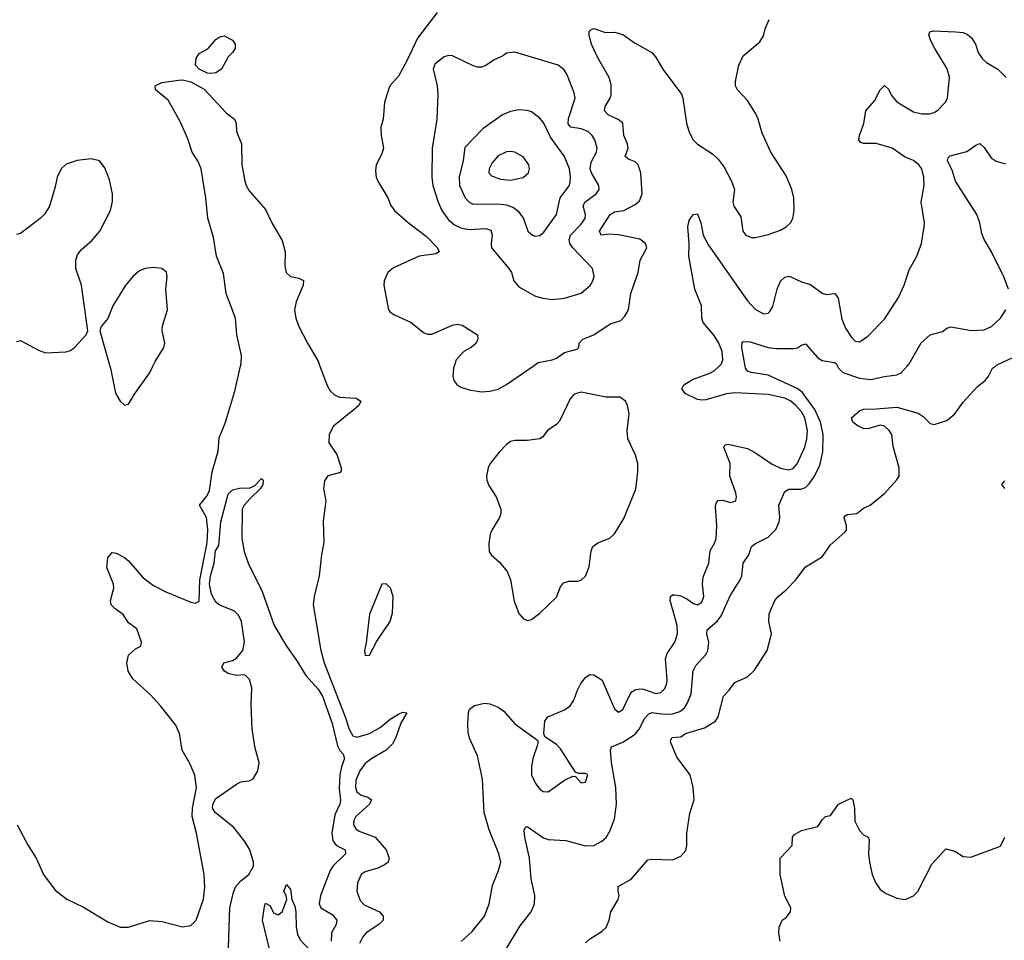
# Model space of a CAD drawing. Header units: inches. Extents: x 1649636 to 1815363, y 506543 to 641975.
# Tile 36 of 256: x 1714525 to 1719268, y 527234 to 531669. Entities that reach past the tile are written whole.
import ezdxf

# ---------------------------------------------------------------- set-up
doc = ezdxf.new("R2010")
doc.units = ezdxf.units.IN
doc.header["$MEASUREMENT"] = 0
doc.layers.add('B7512', color=7, linetype='Continuous')
doc.layers.add('B7513', color=7, linetype='Continuous')

msp = doc.modelspace()

# ---------------------------------------------------------------- linework, layer by layer
at = {"layer": 'B7512', "color": 5}
for points, elevation in [([(1714514, 527790), (1714565.8, 527690), (1714604.4, 527630), (1714640.6, 527550), (1714695.8, 527475.8), (1714751.9, 527431.9), (1714833.5, 527393.5), (1714950, 527322.4), (1715010, 527297.4), (1715050, 527296.5), (1715150, 527329.1), (1715210, 527324), (1715310, 527298.4), (1715350, 527305.5), (1715375.6, 527330), (1715410, 527431), (1715417.8, 527490), (1715413.3, 527550), (1715377.3, 527750), (1715355.4, 527830), (1715357.1, 527870), (1715377, 527970), (1715369.2, 528029.2), (1715344.8, 528084.8), (1715307.4, 528150), (1715294.8, 528230), (1715276.9, 528270), (1715203.8, 528363.8), (1715155.9, 528415.9), (1715070, 528493), (1715047.7, 528530), (1715041.5, 528570), (1715050, 528606.8), (1715082.7, 528637.3), (1715108.7, 528650), (1715112, 528670), (1715090, 528734), (1715050, 528763.7), (1715023.5, 528803.5), (1714985.2, 528830), (1714965.2, 528850), (1714962, 528870), (1714979.6, 528930), (1714976.9, 528950), (1714945.1, 529030), (1714950, 529076), (1714970, 529101), (1714990, 529099.1), (1715030, 529078.3), (1715050, 529061.7), (1715120.2, 528980.2), (1715170, 528942.2), (1715230, 528911.5), (1715350, 528861.7), (1715370, 528857), (1715390, 528867.3), (1715392.7, 528970), (1715428.9, 529148.9), (1715432.1, 529212.1), (1715424.8, 529270), (1715391.6, 529330), (1715426.8, 529373.2), (1715439.2, 529400.8), (1715452, 529490), (1715481.4, 529590), (1715485.9, 529654.1), (1715515.3, 529724.7), (1715561.2, 529878.8), (1715589.2, 530000)], 280), ([(1714959.7, 530000), (1714962.6, 529990), (1714987.4, 529870), (1715010, 529830.6), (1715030, 529810.8), (1715050, 529816), (1715081.1, 529870), (1715150, 529965.5), (1715166.9, 530000)], 320), ([(1715971.1, 530000), (1716005.9, 529905.9), (1716020.1, 529880.1), (1716041.5, 529861.5), (1716066, 529850), (1716145.7, 529845.7), (1716168.9, 529830), (1716158, 529810), (1716136.5, 529790), (1716036.4, 529710), (1716015.3, 529670), (1716014, 529630), (1716053.1, 529573.2), (1716075.1, 529504.9), (1716070, 529487.3), (1716010, 529471.1), (1715993.3, 529446.7), (1715988.7, 529408.7), (1715999.5, 529350), (1715987.2, 529252.8), (1715990.2, 529150), (1715978.2, 529090), (1715968.4, 528990), (1715943.8, 528890), (1715938.6, 528850), (1715975.8, 528630), (1715992.5, 528570), (1716093.3, 528310), (1716112.3, 528250), (1716130, 528218.6), (1716151.5, 528211.5), (1716209.8, 528230), (1716261.5, 528258.5), (1716310, 528298.7), (1716350, 528323.7), (1716370, 528333.1), (1716390.6, 528330), (1716361, 528279), (1716336.6, 528210), (1716320.4, 528179.6), (1716290.1, 528149.9), (1716221.1, 528110), (1716190, 528084.5), (1716163.3, 528050), (1716144.9, 528004.9), (1716142.3, 527970), (1716149.4, 527949.4), (1716170, 527933.5), (1716202.5, 527922.5), (1716220.2, 527910), (1716210.2, 527890), (1716144.7, 527830), (1716135, 527810), (1716133.6, 527790), (1716144.9, 527770), (1716159.8, 527759.8), (1716237.7, 527730), (1716290.1, 527670.1), (1716305, 527630), (1716300.1, 527610), (1716283, 527597), (1716250, 527581.6), (1716190, 527563.1), (1716170, 527550.9), (1716151.9, 527510), (1716148.5, 527470), (1716164.6, 527424.6), (1716184.9, 527404.9), (1716259, 527370), (1716276.1, 527350), (1716276.3, 527330), (1716255, 527310), (1716194.7, 527270), (1716177.7, 527250), (1716161.5, 527218.5)], 280), ([(1716618.1, 530000), (1716614.7, 529990), (1716611.7, 529950), (1716617, 529930), (1716630, 529910.5), (1716650, 529898), (1716690, 529885.3), (1716750, 529876.5), (1716790, 529878.5), (1716830.6, 529889.4), (1716870, 529911.3), (1716997.8, 530000)], 320), ([(1716651.4, 527228.6), (1716704.2, 527275.8), (1716763.4, 527350), (1716786.6, 527410), (1716802.4, 527497.6), (1716832.1, 527570), (1716842, 527610), (1716833.6, 527650), (1716786.4, 527766.4), (1716762.4, 527850), (1716754.8, 528010), (1716730, 528122.7), (1716691.9, 528208.1), (1716686, 528234), (1716683.6, 528276.4), (1716687, 528330), (1716692.3, 528347.7), (1716715.1, 528364.9), (1716764.4, 528375.6), (1716790, 528373.4), (1716830, 528356.5), (1716856.7, 528336.7), (1716910, 528275.8), (1717018.5, 528198.5), (1717022.8, 528190), (1717018, 528170), (1716996.5, 528110), (1716990.3, 528070), (1716990.3, 528030), (1717010, 527988.2), (1717030, 527961.6), (1717047.3, 527950), (1717070.9, 527949.1), (1717150, 528005.5), (1717190, 528024.7), (1717202, 528022), (1717230, 527992), (1717250, 527996), (1717262, 528030), (1717250, 528037.2), (1717216.4, 528036.4), (1717203.1, 528043.1), (1717130, 528155.6), (1717110, 528176.3), (1717054.2, 528214.2), (1717049.3, 528229.3), (1717054, 528290), (1717069.8, 528310.2), (1717150, 528343.9), (1717176.5, 528363.5), (1717194.6, 528390), (1717210, 528435.5), (1717227.7, 528470), (1717250, 528499.5), (1717270, 528514.4), (1717290, 528512.2), (1717330, 528486), (1717390, 528348.7), (1717410, 528332), (1717430, 528345.3), (1717463.4, 528416.6), (1717472.9, 528430), (1717490, 528440.8), (1717510, 528445.7), (1717530, 528442.6), (1717590, 528422.6), (1717612.6, 528427.4), (1717632.8, 528447.2), (1717642.9, 528470), (1717643.9, 528490), (1717635.4, 528590), (1717644.4, 528615.6), (1717681.4, 528670), (1717693.9, 528710), (1717691.2, 528750), (1717658, 528870), (1717659.7, 528890), (1717670, 528897.6), (1717681.5, 528898.5), (1717710, 528893.2), (1717739.1, 528879.1), (1717770, 528856.5), (1717790, 528850.2), (1717810, 528861.7), (1717820.2, 528890), (1717814.5, 528950), (1717817.4, 528982.5), (1717844.8, 529050), (1717851.4, 529110), (1717873.8, 529150), (1717879.8, 529170), (1717883.4, 529230), (1717876, 529324), (1717880.1, 529339.9), (1717890, 529352.4), (1717910, 529353.1), (1717950, 529342.4), (1717974, 529350), (1717977.8, 529370), (1717974.8, 529390), (1717945.7, 529470), (1717948, 529530), (1717916.3, 529610), (1717921.8, 529618.2), (1717937.1, 529622.9), (1718030, 529602.5), (1718070, 529582.5), (1718150, 529527), (1718190, 529507.8), (1718230, 529499.5), (1718250, 529506.3), (1718270, 529529.2), (1718306.2, 529610), (1718315.8, 529650), (1718319.2, 529690), (1718306.9, 529750), (1718290, 529779.1), (1718264.2, 529810), (1718239.1, 529830), (1718210, 529845.3), (1718130, 529863.7), (1717970, 529870.8), (1717930, 529866), (1717830, 529836.8), (1717810, 529835), (1717790, 529839), (1717730, 529867.8), (1717714.7, 529890), (1717724.2, 529910), (1717765.6, 529934.4), (1717850, 529965.7), (1717870, 529977.5), (1717894, 530000)], 280), ([(1716870, 527193.4), (1716936.4, 527303.6), (1716988.2, 527370), (1717004.7, 527410), (1717006.9, 527450), (1716988.6, 527530), (1716981.3, 527630), (1716958.9, 527730), (1716955.6, 527764.4), (1716961.1, 527778.9), (1716970, 527782.4), (1717047.7, 527727.7), (1717070, 527719.2), (1717155, 527715), (1717250.9, 527689.1), (1717290, 527690.2), (1717329.2, 527710.8), (1717350.5, 527729.5), (1717370, 527762.4), (1717390, 527818.4), (1717399.6, 527890), (1717396.7, 527970), (1717375.2, 528090), (1717370.8, 528149.2), (1717374.9, 528165.1), (1717430, 528188.8), (1717490, 528225.9), (1717509.2, 528250.8), (1717536.7, 528303.3), (1717555.3, 528324.7), (1717570, 528331.2), (1717630, 528322.9), (1717670, 528323.9), (1717704.3, 528335.7), (1717726.8, 528353.2), (1717742.3, 528377.7), (1717758.7, 528421.3), (1717768.3, 528531.7), (1717782.5, 528557.5), (1717830.4, 528609.6), (1717840.3, 528630), (1717845, 528670), (1717834.2, 528710), (1717836, 528730), (1717886.8, 528773.2), (1717903.9, 528796.1), (1717947.1, 528892.9), (1717994.6, 528970), (1718003.1, 528990), (1718009.7, 529050), (1718037.3, 529090), (1718049.8, 529130.2), (1718070, 529145.7), (1718130, 529176.2), (1718166.7, 529213.3), (1718183.7, 529250), (1718186.3, 529270), (1718181.5, 529330), (1718210, 529395.5), (1718230, 529407.6), (1718286.9, 529406.9), (1718310, 529415.3), (1718328.1, 529431.9), (1718350, 529464.1), (1718378.7, 529521.3), (1718394, 529586), (1718395.4, 529670), (1718382.5, 529730), (1718354.3, 529790), (1718293.6, 529873.6), (1718270, 529891.6), (1718130, 529955.8), (1718048.3, 529968.3), (1718030, 529975.6), (1718020.4, 529990), (1718018.7, 530000)], 260), ([(1717250, 527222), (1717270, 527239.1), (1717330, 527277.3), (1717350, 527296), (1717364.5, 527330), (1717372, 527370), (1717407, 527430), (1717412.3, 527450), (1717407, 527470), (1717407.9, 527492.1), (1717470, 527528), (1717550, 527620.7), (1717570, 527624.9), (1717670, 527622), (1717710, 527639.1), (1717733.1, 527666.9), (1717738.3, 527690), (1717738, 527750), (1717753.7, 527846.3), (1717774, 527910), (1717769.7, 527970), (1717754.3, 528030), (1717690, 528116), (1717659.3, 528190), (1717660.9, 528199.1), (1717668, 528210), (1717710, 528214), (1717732.7, 528230), (1717822.9, 528257.1), (1717877.3, 528290), (1717890, 528310.7), (1717915.1, 528410), (1717942.2, 528437.8), (1717970, 528475.8), (1718030, 528503), (1718065.1, 528534.9), (1718126, 528630), (1718146.3, 528710), (1718134, 528770), (1718134.3, 528805.7), (1718162, 528870), (1718178, 528890), (1718217.6, 528922.4), (1718263.6, 528970), (1718310, 529032.7), (1718390, 529080.5), (1718430, 529139.3), (1718500.1, 529199.9), (1718507, 529210), (1718507.8, 529230), (1718497, 529270), (1718501, 529279), (1718510, 529284.9), (1718558, 529290), (1718590, 529314.8), (1718622, 529330), (1718692.1, 529387.9), (1718749, 529450), (1718761.2, 529470), (1718760.9, 529510), (1718732.6, 529612.6), (1718726, 529670), (1718713.7, 529690), (1718690, 529710.7), (1718670, 529715), (1718610, 529698.3), (1718590, 529699), (1718563.5, 529710), (1718538.4, 529730), (1718532.3, 529750), (1718570, 529783.6), (1718590, 529792.9), (1718650, 529793.2), (1718750, 529801.9), (1718852.3, 529772.3), (1718877.1, 529757.1), (1718910, 529723.7), (1718930, 529718.7), (1718990, 529738), (1719029.7, 529770), (1719070, 529825.5), (1719138, 529902), (1719175.6, 529930), (1719190, 529948), (1719211.2, 529990), (1719225.1, 530000)], 240), ([(1718464.2, 530000), (1718468.9, 529990), (1718489.5, 529969.5), (1718570, 529941.9), (1718624.2, 529935.8), (1718690, 529950.2), (1718750, 529957.4), (1718770, 529966.7), (1718798.9, 530000)], 260), ([(1715528.9, 527150), (1715537.4, 527390), (1715554.6, 527465.4), (1715566.7, 527493.3), (1715590, 527519.3), (1715629.4, 527550), (1715651.6, 527590), (1715651.8, 527610), (1715633.7, 527670), (1715610, 527709.6), (1715556.5, 527776.5), (1715466.6, 527850), (1715454, 527870), (1715455.6, 527890), (1715470, 527916.9), (1715570, 527985.5), (1715590, 527997.3), (1715630, 528001), (1715650, 528011.3), (1715672.7, 528050), (1715679.5, 528090), (1715659.3, 528159.3), (1715644.8, 528250), (1715640.4, 528370), (1715643.5, 528450), (1715632.3, 528490), (1715610, 528512), (1715570, 528509.8), (1715530, 528518.5), (1715511.6, 528530), (1715498.4, 528550), (1715509, 528570), (1715550, 528581.3), (1715570, 528593.4), (1715600.6, 528630), (1715608.8, 528671.2), (1715593.1, 528770), (1715579.2, 528799.2), (1715559.5, 528819.5), (1715490, 528847.5), (1715470, 528862.3), (1715450, 528901.6), (1715439.2, 528950), (1715444.6, 528990), (1715461.5, 529050), (1715469, 529110), (1715484.6, 529135.4), (1715494.5, 529250), (1715530, 529383), (1715550, 529404.4), (1715590, 529413), (1715630, 529412.4), (1715656.6, 529423.4), (1715690, 529458.8), (1715698.8, 529450), (1715695.8, 529430), (1715686, 529410), (1715636.5, 529363.5), (1715607.3, 529330), (1715597.3, 529310), (1715595.2, 529170), (1715607.2, 529107.2), (1715626.5, 529050), (1715693.6, 528913.7), (1715750.8, 528750), (1715810.2, 528650), (1715860.3, 528580.3), (1715903.3, 528510), (1715962.7, 528442.7), (1715983.3, 528410), (1716030, 528277.8), (1716056.3, 528170), (1716067.3, 528147.3), (1716082.9, 528130), (1716089.4, 528110), (1716075.4, 528070), (1716067.9, 528030), (1716064.5, 527964.5), (1716071, 527909), (1716067, 527890), (1716042.6, 527837.4), (1716029.5, 527749.5), (1716034.1, 527714.1), (1716041, 527701), (1716050.8, 527690.8), (1716092.9, 527670), (1716094.4, 527650), (1716033.2, 527590), (1716020.1, 527570), (1715974.2, 527450), (1715968, 527410), (1715976.5, 527390), (1716030, 527357.1), (1716053.4, 527330), (1716050.2, 527310), (1716027.9, 527270), (1716025.5, 527230)], 260), ([(1719269.3, 529410), (1719256, 529430), (1719270, 529446.8)], 220), ([(1718188, 527230), (1718182, 527270), (1718183.1, 527296.9), (1718198, 527330), (1718216.5, 527343.5), (1718237.2, 527370), (1718239, 527390), (1718210, 527446), (1718188.7, 527550), (1718188, 527630), (1718246, 527690), (1718248, 527730), (1718256.4, 527743.6), (1718290, 527762), (1718370, 527782), (1718390, 527814), (1718406, 527830), (1718430, 527834), (1718468.7, 527890), (1718530, 527918), (1718538, 527910), (1718546, 527870), (1718547.1, 527807.1), (1718570, 527762), (1718590, 527742), (1718611.1, 527731.1), (1718616.9, 527716.9), (1718614, 527650), (1718618, 527610), (1718630.4, 527550), (1718648.5, 527508.5), (1718670, 527478.8), (1718698.4, 527458.4), (1718750, 527437.1), (1718790, 527430.6), (1718830, 527447.3), (1718851.2, 527468.8), (1718918.9, 527601.1), (1718986.3, 527673.7), (1719030, 527662.8), (1719070, 527637.3), (1719106.3, 527633.7), (1719250, 527686.8), (1719269.6, 527730)], 220), ([(1715730, 527185.2), (1715695.1, 527330), (1715703.7, 527396.3), (1715710, 527412), (1715730, 527402), (1715750, 527364.7), (1715770, 527356), (1715790, 527371), (1715812.7, 527430), (1715809.3, 527449.3), (1715797.2, 527470), (1715810, 527502), (1715830, 527478), (1715836.5, 527430), (1715850, 527398.8), (1715854.6, 527370), (1715856.7, 527296.7), (1715862.6, 527262.6), (1715876, 527236), (1715930, 527180.4)], 240)]:
    msp.add_lwpolyline(points, dxfattribs=dict(at, elevation=elevation))
at = {"layer": 'B7512', "color": 5, "elevation": 320}
for points in [[(1717230, 529873.5), (1717195.1, 529864.9), (1717177.2, 529842.8), (1717125.7, 529734.3), (1717110, 529718.4), (1717069.1, 529690.9), (1717043.4, 529656.6), (1717030, 529649.6), (1716970, 529641.3), (1716910, 529641.7), (1716890, 529636.4), (1716870, 529622.6), (1716835.1, 529585), (1716791.4, 529530), (1716781.6, 529510), (1716772.9, 529470), (1716774.7, 529450), (1716784.2, 529424.2), (1716820.8, 529370), (1716843.2, 529310), (1716842.8, 529290), (1716836.2, 529270), (1716798.9, 529210), (1716791.1, 529190), (1716784.7, 529144.7), (1716787, 529107), (1716796.3, 529090), (1716835.8, 529055.8), (1716872.7, 529010), (1716889.3, 528969.3), (1716906.7, 528866.7), (1716930, 528808), (1716950, 528783.8), (1716959.2, 528779.2), (1716970, 528774.4), (1716990, 528779.5), (1717030, 528810.3), (1717110, 528886.3), (1717130, 528935.8), (1717144.9, 528955.1), (1717170, 528963), (1717215.6, 528964.4), (1717231.3, 528970), (1717250, 528987.2), (1717268, 529032), (1717278.1, 529110), (1717286.3, 529130), (1717310, 529147.7), (1717368.4, 529171.6), (1717390, 529191.8), (1717434.8, 529265.2), (1717493.6, 529406.4), (1717502.8, 529490), (1717502, 529530), (1717490.6, 529570), (1717455, 529650), (1717451.1, 529690), (1717461.5, 529770), (1717453.3, 529810), (1717443.5, 529830), (1717416, 529850), (1717350, 529849.7)], [(1716290, 528950.8), (1716270, 528949.6), (1716210, 528805.2), (1716194.2, 528665.8), (1716185.7, 528630), (1716190, 528606), (1716210, 528607.3), (1716245.2, 528674.8), (1716309.7, 528770), (1716321.4, 528810), (1716323.8, 528890), (1716311.6, 528930)]]:
    msp.add_lwpolyline(points, close=True, dxfattribs=at)
at = {"layer": 'B7513', "color": 5}
for points, elevation in [([(1716536.5, 531703.5), (1716441, 531579), (1716390.1, 531469.9), (1716350, 531396.9), (1716310, 531352), (1716303, 531337), (1716282, 531270), (1716275.2, 531190), (1716265.2, 531150), (1716266.3, 531110), (1716277.7, 531050), (1716270, 531022.7), (1716243, 530970), (1716238.8, 530941.2), (1716242.4, 530910), (1716250.2, 530890), (1716298.7, 530810), (1716313.3, 530773.3), (1716330.4, 530750), (1716398.3, 530690), (1716483.9, 530623.9), (1716537.3, 530570), (1716545.3, 530550), (1716530, 530540.3), (1716450.1, 530529.9), (1716326, 530473.9), (1716298.6, 530450), (1716281.2, 530410), (1716279.3, 530390), (1716302.3, 530270), (1716310, 530259.5), (1716330, 530246), (1716410.4, 530210), (1716470, 530161.1), (1716490, 530152.8), (1716510, 530153.4), (1716610, 530196.3), (1716630, 530201), (1716656.9, 530196.9), (1716730, 530150.4), (1716732.6, 530130), (1716723.2, 530110), (1716699.5, 530090), (1716664.6, 530070), (1716628.2, 530030), (1716618.1, 530000)], 320), ([(1716997.8, 530000), (1717022.7, 530017.3), (1717090, 530030.3), (1717110, 530037.8), (1717150, 530065.8), (1717210, 530081.6), (1717217.6, 530090), (1717220.7, 530110), (1717238, 530130), (1717290.5, 530150.5), (1717370, 530202.8), (1717420.7, 530219.3), (1717440.1, 530239.9), (1717458, 530270), (1717468.2, 530350), (1717503.9, 530450), (1717514, 530510), (1717546.3, 530570), (1717539.7, 530590), (1717511.8, 530611.8), (1717410, 530632.5), (1717365.2, 530634.8), (1717326, 530630), (1717318.2, 530650), (1717370, 530730.2), (1717390, 530742.3), (1717435.1, 530750), (1717490, 530777.9), (1717510, 530795.5), (1717523.8, 530830), (1717516.9, 530930), (1717504.4, 530970), (1717490, 530983.2), (1717457.2, 530997.2), (1717441.8, 531010), (1717456.1, 531050), (1717452.3, 531070), (1717434.6, 531110), (1717429.8, 531170), (1717407.7, 531187.7), (1717358.9, 531210), (1717341.6, 531230), (1717344.8, 531250), (1717369.8, 531290), (1717374.3, 531305.7), (1717374.8, 531354.8), (1717364.2, 531390), (1717307.7, 531487.7), (1717279.5, 531550), (1717267.9, 531592.1), (1717268, 531612), (1717278, 531622), (1717290, 531626.7), (1717346.5, 531606.5), (1717390, 531608), (1717430, 531597.2), (1717490, 531554.7), (1717570, 531510.2), (1717588.3, 531490), (1717622.2, 531430), (1717712.4, 531310), (1717719.7, 531290), (1717737.2, 531170), (1717750, 531127.4), (1717769.5, 531090), (1717790, 531068.1), (1717861.8, 531021.8), (1717890, 530997.2), (1717917.8, 530957.8), (1717954.2, 530890), (1717968, 530850), (1717960.6, 530790), (1717964.1, 530770), (1717998.9, 530718.9), (1718007.7, 530650), (1718022.3, 530630), (1718050, 530618.8), (1718070, 530619.3), (1718130, 530634.3), (1718190, 530654.4), (1718216.8, 530670), (1718237.1, 530690), (1718248.9, 530710), (1718255.6, 530750), (1718253.5, 530810), (1718244.4, 530850), (1718216.3, 530916.3), (1718143.5, 531030), (1718101.7, 531121.7), (1718082.7, 531190), (1718070, 531218.9), (1718030, 531279.1), (1717982, 531330), (1717973, 531350), (1717973, 531370), (1717989.6, 531450), (1718010, 531494), (1718090, 531562), (1718107.3, 531590), (1718115.1, 531624.9), (1718135.1, 531670)], 320), ([(1717894, 530000), (1717904.7, 530010), (1717912.7, 530030), (1717909.3, 530070), (1717893.2, 530110), (1717870, 530146.5), (1717816.5, 530210), (1717811.1, 530230), (1717809.4, 530290), (1717777.8, 530370), (1717747.9, 530530), (1717750.5, 530590.5), (1717744.1, 530670), (1717750, 530700.7), (1717760.7, 530719.3), (1717770, 530730.4), (1717790, 530734), (1717806.7, 530690), (1717817.4, 530630), (1717842.6, 530582.6), (1718030, 530314.4), (1718070, 530271.6), (1718110, 530252.2), (1718130, 530254.9), (1718138, 530262), (1718153.5, 530286.5), (1718173.6, 530370), (1718190, 530408.9), (1718210, 530427.6), (1718230, 530432.4), (1718239.1, 530430), (1718290, 530406.4), (1718333.4, 530393.4), (1718390, 530351.8), (1718410, 530344.2), (1718450.6, 530350), (1718466.6, 530326.6), (1718485.2, 530225.2), (1718501.9, 530181.8), (1718530, 530140.3), (1718550, 530120.3), (1718570, 530117.3), (1718578.8, 530121.2), (1718610, 530143.6), (1718690, 530225.7), (1718757.6, 530330), (1718786, 530390), (1718810, 530464), (1718846, 530530), (1718868.9, 530591.1), (1718881.8, 530670), (1718882.4, 530690), (1718867.3, 530790), (1718881.2, 530870), (1718879.8, 530910), (1718870, 530949.6), (1718855.9, 530970), (1718830, 530989.8), (1718790, 531007), (1718728.2, 531050), (1718650, 531071.4), (1718590, 531071.5), (1718576.6, 531076.6), (1718567.4, 531087.4), (1718569.7, 531110.3), (1718591, 531169), (1718601.3, 531230), (1718642.2, 531277.8), (1718670, 531330.6), (1718690, 531350.7), (1718710, 531334), (1718724.1, 531304.1), (1718750, 531273.6), (1718830, 531224.4), (1718870, 531215.8), (1718905, 531215), (1718930, 531220.9), (1718948, 531232.1), (1718982.4, 531270), (1718994.3, 531290), (1719003.8, 531390), (1718992, 531432), (1718932.6, 531530), (1718911.8, 531570), (1718904.8, 531595.2), (1718909.6, 531610.4), (1718925.4, 531614.6), (1719034, 531610), (1719070, 531606.4), (1719090, 531597.1), (1719110, 531580.7), (1719128.2, 531550), (1719142, 531510), (1719161.7, 531481.7), (1719182.5, 531462.5), (1719237, 531430), (1719276.9, 531390)], 280), ([(1715589.2, 530000), (1715591.5, 530010), (1715593.2, 530050), (1715571.6, 530150), (1715564.6, 530230), (1715520.1, 530350), (1715506.4, 530446.4), (1715473.5, 530530), (1715459.1, 530619.1), (1715431.6, 530711.6), (1715421.7, 530810), (1715399.7, 530950), (1715384.7, 530984.7), (1715356.1, 531030), (1715335, 531095), (1715298.7, 531178.7), (1715240.1, 531280.1), (1715179.5, 531330), (1715177.2, 531350), (1715210, 531365.5), (1715290, 531376.9), (1715310, 531378), (1715350, 531369.2), (1715414, 531334), (1715519.5, 531219.5), (1715560.4, 531190), (1715568.5, 531170), (1715570.2, 531130), (1715593.8, 531070), (1715596.1, 530970), (1715609.1, 530890), (1715616.5, 530870), (1715630, 530843.8), (1715710, 530754.4), (1715739.8, 530690), (1715790, 530604.9), (1715804.1, 530550), (1715802, 530482), (1715809.1, 530450), (1715830, 530431.8), (1715870, 530423.1), (1715892.6, 530412.6), (1715891.1, 530390), (1715856.4, 530310), (1715848.8, 530270), (1715855.5, 530230), (1715870.1, 530190), (1715910.8, 530110), (1715962.7, 530022.7), (1715971.1, 530000)], 280), ([(1719287.6, 530370), (1719265.6, 530430), (1719206, 530550), (1719169.8, 530610), (1719159.1, 530639.1), (1719149.8, 530690), (1719134.8, 530730), (1719032.8, 530890), (1719018.6, 530938.6), (1718994.5, 530990), (1718997.5, 531002.5), (1719006.9, 531013.1), (1719087, 531033), (1719130, 531063.8), (1719150, 531072.7), (1719170, 531053), (1719203.6, 531003.6), (1719227.7, 530987.7), (1719273.8, 530973.8)], 260), ([(1714510, 530118.4), (1714530, 530123), (1714616.3, 530076.3), (1714650, 530064.4), (1714750, 530068.5), (1714770, 530074.9), (1714789.4, 530090), (1714846, 530150), (1714854, 530170), (1714823, 530390), (1714795.6, 530470), (1714796.3, 530510), (1714804.5, 530535.5), (1714820.8, 530559.2), (1714873.8, 530606.2), (1714912.1, 530650), (1714962.3, 530750), (1714973, 530793), (1714971.6, 530830), (1714957.2, 530897.2), (1714935.6, 530955.6), (1714910, 530989.3), (1714870, 530997.6), (1714802, 530990), (1714750, 530973.3), (1714725.7, 530950), (1714705.5, 530910), (1714696.9, 530863.1), (1714669.2, 530770.8), (1714647.3, 530732.7), (1714624.4, 530710), (1714530, 530638.2), (1714510, 530633.1)], 320), ([(1715166.9, 530000), (1715177.8, 530022.2), (1715219.7, 530090), (1715225.1, 530110), (1715211.8, 530171.8), (1715213.4, 530193.4), (1715236.5, 530270), (1715229.9, 530370), (1715235.9, 530430), (1715232.3, 530452.3), (1715210.6, 530470.6), (1715170, 530475.4), (1715130, 530469.8), (1715101.9, 530458.1), (1715070, 530432.1), (1715034.1, 530385.9), (1714973.4, 530290), (1714950, 530229.3), (1714917.3, 530190), (1714910.6, 530170), (1714959.7, 530000)], 320), ([(1718798.9, 530000), (1718808.7, 530011.3), (1718867.9, 530112.1), (1718910, 530150.4), (1718970, 530166), (1718990, 530182.3), (1719010, 530188.9), (1719110, 530171.7), (1719170, 530174.9), (1719205.6, 530190), (1719249.6, 530230), (1719274.7, 530270)], 260), ([(1718018.7, 530000), (1718003.5, 530090), (1718005.1, 530114.9), (1718010, 530118.8), (1718044, 530116), (1718130, 530090.1), (1718170, 530085.1), (1718255.9, 530084.1), (1718272.3, 530087.7), (1718290, 530100.3), (1718310, 530107.2), (1718370, 530038.9), (1718390, 530027.5), (1718450, 530016.5), (1718459.5, 530010), (1718464.2, 530000)], 260), ([(1719225.1, 530000), (1719230, 530003.6), (1719396.3, 530083.7)], 240)]:
    msp.add_lwpolyline(points, dxfattribs=dict(at, elevation=elevation))
for points, elevation in [([(1715450, 531409.7), (1715430, 531411.3), (1715389.6, 531430), (1715371.8, 531450), (1715376.1, 531483.9), (1715390, 531504.9), (1715431.2, 531528.8), (1715470, 531572.4), (1715490, 531585.5), (1715510, 531590.6), (1715551, 531570), (1715562.8, 531550), (1715562.8, 531530), (1715550.7, 531510), (1715530, 531489), (1715497.3, 531430), (1715470, 531411.8)], 280), ([(1716910, 531511.5), (1716870, 531507), (1716850, 531492), (1716810, 531475.6), (1716770, 531447.6), (1716750, 531440.5), (1716730, 531439.7), (1716710, 531446.3), (1716610, 531495.1), (1716590, 531495.8), (1716570, 531489.7), (1716525.2, 531454.8), (1716517.4, 531430), (1716535.6, 531350), (1716539, 531310), (1716534.9, 531190), (1716511.5, 531050), (1716511, 530910), (1716515.9, 530870), (1716540.9, 530790), (1716558.3, 530750), (1716590, 530703.8), (1716620.3, 530680.3), (1716650, 530665.1), (1716690, 530658.3), (1716770, 530663.3), (1716794.1, 530654.1), (1716801.7, 530630), (1716795.5, 530590), (1716797.8, 530570), (1716882, 530470), (1716893.6, 530450), (1716905.5, 530410), (1716930, 530381.8), (1717010, 530337.2), (1717046.4, 530326.4), (1717090, 530321.1), (1717150, 530327.1), (1717230, 530351.4), (1717272.5, 530387.5), (1717286.4, 530410), (1717292.1, 530432.1), (1717284.4, 530470), (1717189.1, 530569.1), (1717175.8, 530590), (1717172.4, 530610), (1717178.3, 530630), (1717230, 530682.7), (1717248.6, 530710), (1717251.2, 530730), (1717238.7, 530770), (1717247.7, 530790), (1717302.6, 530830), (1717315.9, 530850), (1717314.8, 530870), (1717279.9, 530930), (1717273.7, 530950), (1717277.3, 530982.7), (1717303.5, 531030), (1717307, 531050), (1717294.8, 531090), (1717283.1, 531110), (1717263.5, 531130), (1717230, 531143.2), (1717180.5, 531150), (1717166.3, 531166.3), (1717167.8, 531192.2), (1717200.3, 531290), (1717196.6, 531316.6), (1717162.4, 531402.4), (1717147.3, 531427.2), (1717119, 531450)], 340), ([(1716930, 531234), (1716890, 531226.8), (1716850, 531209.8), (1716756.7, 531143.3), (1716670, 531053.5), (1716660.7, 530990), (1716641.8, 530910), (1716643.1, 530870), (1716671, 530811), (1716690, 530789.3), (1716710, 530779.4), (1716830, 530781.5), (1716870, 530776.4), (1716903.7, 530763.7), (1716925.7, 530745.7), (1716951.8, 530710), (1716972.7, 530650), (1716996, 530630), (1717010, 530625.7), (1717030, 530628.7), (1717050, 530644.9), (1717110.8, 530730), (1717128, 530810), (1717171.4, 530868.6), (1717176.5, 530883.6), (1717178.8, 530910), (1717173.3, 530950), (1717149.8, 531010), (1717082.3, 531102.3), (1717050, 531169.6), (1717030, 531193.7), (1716990, 531224.4), (1716970, 531230.9)], 360), ([(1716890, 531034), (1716870, 531031.9), (1716830, 531012.9), (1716801.2, 530978.8), (1716786.2, 530950), (1716785.2, 530930), (1716797.1, 530917.1), (1716841, 530901), (1716890, 530895.6), (1716950, 530907.7), (1716976, 530930), (1716981.4, 530950), (1716977.2, 530970), (1716950, 531007.2), (1716909.8, 531029.8)], 380)]:
    msp.add_lwpolyline(points, close=True, dxfattribs=dict(at, elevation=elevation))

doc.saveas('drawing.dxf')
